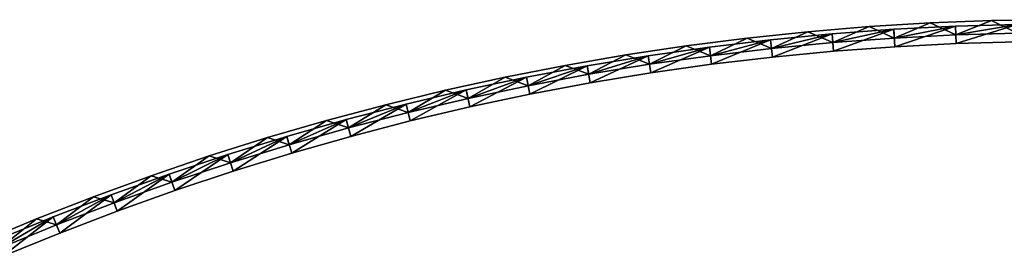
# Model space of a CAD drawing. Header units: millimetres. Extents: x -20 to 891, y -20 to 307.
# Tile 42 of 113: x 436 to 550, y 279 to 307. Entities that reach past the tile are written whole.
import ezdxf

# ---------------------------------------------------------------- set-up
doc = ezdxf.new("R2010")
doc.units = ezdxf.units.MM
doc.header["$LTSCALE"] = 41.718519
for name, color, linetype in [('50', 7, 'CONTINUOUS'), ('52', 7, 'CONTINUOUS'), ('54', 7, 'CONTINUOUS'), ('56', 7, 'CONTINUOUS'), ('58', 7, 'CONTINUOUS'), ('60', 7, 'CONTINUOUS'), ('62', 7, 'CONTINUOUS'), ('63', 7, 'CONTINUOUS'), ('64', 7, 'CONTINUOUS'), ('66', 7, 'CONTINUOUS'), ('68', 7, 'CONTINUOUS'), ('70', 7, 'CONTINUOUS')]:
    doc.layers.add(name, color=color, linetype=linetype)

msp = doc.modelspace()

# ---------------------------------------------------------------- linework, layer by layer
at = {"layer": '50', "linetype": 'Continuous'}
for points in [[(534.1, 305.86, 30.5), (529.92, 304.03, 30.5), (527.05, 305.28, 30.5), (534.1, 305.86, 30.5)], [(537, 304.55, 30.5), (529.92, 304.03, 30.5), (534.1, 305.86, 30.5), (537, 304.55, 30.5)], [(541.16, 306.28, 30.5), (537, 304.55, 30.5), (534.1, 305.86, 30.5), (541.16, 306.28, 30.5)], [(544.09, 304.91, 30.5), (537, 304.55, 30.5), (541.16, 306.28, 30.5), (544.09, 304.91, 30.5)], [(548.22, 306.55, 30.5), (544.09, 304.91, 30.5), (541.16, 306.28, 30.5), (548.22, 306.55, 30.5)], [(551.19, 305.11, 30.5), (544.09, 304.91, 30.5), (548.22, 306.55, 30.5), (551.19, 305.11, 30.5)], [(555.29, 306.65, 30.5), (551.19, 305.11, 30.5), (548.22, 306.55, 30.5), (555.29, 306.65, 30.5)], [(520.02, 304.54, 30.5), (515.8, 302.51, 30.5), (513.01, 303.65, 30.5), (520.02, 304.54, 30.5)], [(522.85, 303.35, 30.5), (515.8, 302.51, 30.5), (520.02, 304.54, 30.5), (522.85, 303.35, 30.5)], [(527.05, 305.28, 30.5), (522.85, 303.35, 30.5), (520.02, 304.54, 30.5), (527.05, 305.28, 30.5)], [(529.92, 304.03, 30.5), (522.85, 303.35, 30.5), (527.05, 305.28, 30.5), (529.92, 304.03, 30.5)], [(513.01, 303.65, 30.5), (508.77, 301.52, 30.5), (506.02, 302.61, 30.5), (513.01, 303.65, 30.5)], [(515.8, 302.51, 30.5), (508.77, 301.52, 30.5), (513.01, 303.65, 30.5), (515.8, 302.51, 30.5)], [(506.02, 302.61, 30.5), (501.76, 300.37, 30.5), (499.05, 301.4, 30.5), (506.02, 302.61, 30.5)], [(508.77, 301.52, 30.5), (501.76, 300.37, 30.5), (506.02, 302.61, 30.5), (508.77, 301.52, 30.5)], [(499.05, 301.4, 30.5), (494.78, 299.06, 30.5), (492.11, 300.05, 30.5), (499.05, 301.4, 30.5)], [(501.76, 300.37, 30.5), (494.78, 299.06, 30.5), (499.05, 301.4, 30.5), (501.76, 300.37, 30.5)], [(492.11, 300.05, 30.5), (487.83, 297.59, 30.5), (485.21, 298.53, 30.5), (492.11, 300.05, 30.5)], [(494.78, 299.06, 30.5), (487.83, 297.59, 30.5), (492.11, 300.05, 30.5), (494.78, 299.06, 30.5)], [(485.21, 298.53, 30.5), (480.91, 295.97, 30.5), (478.33, 296.87, 30.5), (485.21, 298.53, 30.5)], [(487.83, 297.59, 30.5), (480.91, 295.97, 30.5), (485.21, 298.53, 30.5), (487.83, 297.59, 30.5)], [(478.33, 296.87, 30.5), (474.04, 294.19, 30.5), (471.5, 295.05, 30.5), (478.33, 296.87, 30.5)], [(480.91, 295.97, 30.5), (474.04, 294.19, 30.5), (478.33, 296.87, 30.5), (480.91, 295.97, 30.5)], [(471.5, 295.05, 30.5), (467.2, 292.26, 30.5), (464.71, 293.09, 30.5), (471.5, 295.05, 30.5)], [(474.04, 294.19, 30.5), (467.2, 292.26, 30.5), (471.5, 295.05, 30.5), (474.04, 294.19, 30.5)], [(464.71, 293.09, 30.5), (460.42, 290.18, 30.5), (457.97, 290.97, 30.5), (464.71, 293.09, 30.5)], [(467.2, 292.26, 30.5), (460.42, 290.18, 30.5), (464.71, 293.09, 30.5), (467.2, 292.26, 30.5)], [(457.97, 290.97, 30.5), (453.67, 287.95, 30.5), (451.27, 288.7, 30.5), (457.97, 290.97, 30.5)], [(460.42, 290.18, 30.5), (453.67, 287.95, 30.5), (457.97, 290.97, 30.5), (460.42, 290.18, 30.5)], [(451.27, 288.7, 30.5), (446.99, 285.56, 30.5), (444.63, 286.28, 30.5), (451.27, 288.7, 30.5)], [(453.67, 287.95, 30.5), (446.99, 285.56, 30.5), (451.27, 288.7, 30.5), (453.67, 287.95, 30.5)], [(444.63, 286.28, 30.5), (440.35, 283.03, 30.5), (438.04, 283.72, 30.5), (444.63, 286.28, 30.5)], [(446.99, 285.56, 30.5), (440.35, 283.03, 30.5), (444.63, 286.28, 30.5), (446.99, 285.56, 30.5)], [(438.04, 283.72, 30.5), (433.78, 280.34, 30.5), (431.51, 281.01, 30.5), (438.04, 283.72, 30.5)], [(440.35, 283.03, 30.5), (433.78, 280.34, 30.5), (438.04, 283.72, 30.5), (440.35, 283.03, 30.5)]]:
    msp.add_3dface(points, dxfattribs=at)
at = {"layer": '52', "linetype": 'Continuous'}
for points in [[(544.05, 305.91, 24), (536.94, 305.55, 24), (537, 304.55, 24), (544.05, 305.91, 24)], [(544.09, 304.91, 24), (544.05, 305.91, 24), (537, 304.55, 24), (544.09, 304.91, 24)], [(551.18, 306.11, 24), (544.05, 305.91, 24), (544.09, 304.91, 24), (551.18, 306.11, 24)], [(551.19, 305.11, 24), (551.18, 306.11, 24), (544.09, 304.91, 24), (551.19, 305.11, 24)], [(529.83, 305.03, 24), (522.74, 304.34, 24), (522.85, 303.35, 24), (529.83, 305.03, 24)], [(529.92, 304.03, 24), (529.83, 305.03, 24), (522.85, 303.35, 24), (529.92, 304.03, 24)], [(536.94, 305.55, 24), (529.83, 305.03, 24), (529.92, 304.03, 24), (536.94, 305.55, 24)], [(537, 304.55, 24), (536.94, 305.55, 24), (529.92, 304.03, 24), (537, 304.55, 24)], [(515.67, 303.51, 24), (508.61, 302.51, 24), (508.77, 301.52, 24), (515.67, 303.51, 24)], [(515.8, 302.51, 24), (515.67, 303.51, 24), (508.77, 301.52, 24), (515.8, 302.51, 24)], [(522.74, 304.34, 24), (515.67, 303.51, 24), (515.8, 302.51, 24), (522.74, 304.34, 24)], [(522.85, 303.35, 24), (522.74, 304.34, 24), (515.8, 302.51, 24), (522.85, 303.35, 24)], [(508.61, 302.51, 24), (501.58, 301.35, 24), (501.76, 300.37, 24), (508.61, 302.51, 24)], [(508.77, 301.52, 24), (508.61, 302.51, 24), (501.76, 300.37, 24), (508.77, 301.52, 24)], [(501.58, 301.35, 24), (494.58, 300.04, 24), (494.78, 299.06, 24), (501.58, 301.35, 24)], [(501.76, 300.37, 24), (501.58, 301.35, 24), (494.78, 299.06, 24), (501.76, 300.37, 24)], [(494.58, 300.04, 24), (487.61, 298.57, 24), (487.83, 297.59, 24), (494.58, 300.04, 24)], [(494.78, 299.06, 24), (494.58, 300.04, 24), (487.83, 297.59, 24), (494.78, 299.06, 24)], [(487.61, 298.57, 24), (480.68, 296.94, 24), (480.92, 295.97, 24), (487.61, 298.57, 24)], [(487.83, 297.59, 24), (487.61, 298.57, 24), (480.92, 295.97, 24), (487.83, 297.59, 24)], [(480.68, 296.94, 24), (473.78, 295.16, 24), (474.04, 294.19, 24), (480.68, 296.94, 24)], [(480.92, 295.97, 24), (480.68, 296.94, 24), (474.04, 294.19, 24), (480.92, 295.97, 24)], [(473.78, 295.16, 24), (466.92, 293.22, 24), (467.2, 292.26, 24), (473.78, 295.16, 24)], [(474.04, 294.19, 24), (473.78, 295.16, 24), (467.2, 292.26, 24), (474.04, 294.19, 24)], [(466.92, 293.22, 24), (460.11, 291.13, 24), (460.42, 290.18, 24), (466.92, 293.22, 24)], [(467.2, 292.26, 24), (466.92, 293.22, 24), (460.42, 290.18, 24), (467.2, 292.26, 24)], [(460.11, 291.13, 24), (453.35, 288.89, 24), (453.67, 287.95, 24), (460.11, 291.13, 24)], [(460.42, 290.18, 24), (460.11, 291.13, 24), (453.67, 287.95, 24), (460.42, 290.18, 24)], [(453.35, 288.89, 24), (446.64, 286.5, 24), (446.99, 285.56, 24), (453.35, 288.89, 24)], [(453.67, 287.95, 24), (453.35, 288.89, 24), (446.99, 285.56, 24), (453.67, 287.95, 24)], [(446.64, 286.5, 24), (439.98, 283.96, 24), (440.35, 283.03, 24), (446.64, 286.5, 24)], [(446.99, 285.56, 24), (446.64, 286.5, 24), (440.35, 283.03, 24), (446.99, 285.56, 24)], [(439.98, 283.96, 24), (433.39, 281.27, 24), (433.78, 280.34, 24), (439.98, 283.96, 24)], [(440.35, 283.03, 24), (439.98, 283.96, 24), (433.78, 280.34, 24), (440.35, 283.03, 24)]]:
    msp.add_3dface(points, dxfattribs=at)
at = {"layer": '54', "linetype": 'Continuous'}
for points in [[(544.05, 305.91, 4), (537.06, 303.55, 4), (536.94, 305.55, 4), (544.05, 305.91, 4)], [(544.13, 303.91, 4), (537.06, 303.55, 4), (544.05, 305.91, 4), (544.13, 303.91, 4)], [(551.18, 306.11, 4), (544.13, 303.91, 4), (544.05, 305.91, 4), (551.18, 306.11, 4)], [(551.21, 304.11, 4), (544.13, 303.91, 4), (551.18, 306.11, 4), (551.21, 304.11, 4)], [(529.83, 305.03, 4), (522.96, 302.36, 4), (522.74, 304.34, 4), (529.83, 305.03, 4)], [(530, 303.03, 4), (522.96, 302.36, 4), (529.83, 305.03, 4), (530, 303.03, 4)], [(536.94, 305.55, 4), (530, 303.03, 4), (529.83, 305.03, 4), (536.94, 305.55, 4)], [(537.06, 303.55, 4), (530, 303.03, 4), (536.94, 305.55, 4), (537.06, 303.55, 4)], [(515.67, 303.51, 4), (508.92, 300.53, 4), (508.61, 302.51, 4), (515.67, 303.51, 4)], [(515.93, 301.52, 4), (508.92, 300.53, 4), (515.67, 303.51, 4), (515.93, 301.52, 4)], [(522.74, 304.34, 4), (515.93, 301.52, 4), (515.67, 303.51, 4), (522.74, 304.34, 4)], [(522.96, 302.36, 4), (515.93, 301.52, 4), (522.74, 304.34, 4), (522.96, 302.36, 4)], [(508.61, 302.51, 4), (501.93, 299.38, 4), (501.58, 301.35, 4), (508.61, 302.51, 4)], [(508.92, 300.53, 4), (501.93, 299.38, 4), (508.61, 302.51, 4), (508.92, 300.53, 4)], [(501.58, 301.35, 4), (494.97, 298.08, 4), (494.58, 300.04, 4), (501.58, 301.35, 4)], [(501.93, 299.38, 4), (494.97, 298.08, 4), (501.58, 301.35, 4), (501.93, 299.38, 4)], [(494.58, 300.04, 4), (488.05, 296.62, 4), (487.61, 298.57, 4), (494.58, 300.04, 4)], [(494.97, 298.08, 4), (488.05, 296.62, 4), (494.58, 300.04, 4), (494.97, 298.08, 4)], [(487.61, 298.57, 4), (481.15, 295, 4), (480.68, 296.94, 4), (487.61, 298.57, 4)], [(488.05, 296.62, 4), (481.15, 295, 4), (487.61, 298.57, 4), (488.05, 296.62, 4)], [(480.68, 296.94, 4), (474.3, 293.23, 4), (473.78, 295.16, 4), (480.68, 296.94, 4)], [(481.15, 295, 4), (474.3, 293.23, 4), (480.68, 296.94, 4), (481.15, 295, 4)], [(473.78, 295.16, 4), (467.49, 291.31, 4), (466.92, 293.22, 4), (473.78, 295.16, 4)], [(474.3, 293.23, 4), (467.49, 291.31, 4), (473.78, 295.16, 4), (474.3, 293.23, 4)], [(466.92, 293.22, 4), (460.72, 289.23, 4), (460.11, 291.13, 4), (466.92, 293.22, 4)], [(467.49, 291.31, 4), (460.72, 289.23, 4), (466.92, 293.22, 4), (467.49, 291.31, 4)], [(460.11, 291.13, 4), (454, 287, 4), (453.35, 288.89, 4), (460.11, 291.13, 4)], [(460.72, 289.23, 4), (454, 287, 4), (460.11, 291.13, 4), (460.72, 289.23, 4)], [(453.35, 288.89, 4), (447.33, 284.62, 4), (446.64, 286.5, 4), (453.35, 288.89, 4)], [(454, 287, 4), (447.33, 284.62, 4), (453.35, 288.89, 4), (454, 287, 4)], [(446.64, 286.5, 4), (440.72, 282.1, 4), (439.98, 283.96, 4), (446.64, 286.5, 4)], [(447.33, 284.62, 4), (440.72, 282.1, 4), (446.64, 286.5, 4), (447.33, 284.62, 4)], [(439.98, 283.96, 4), (434.16, 279.42, 4), (433.39, 281.27, 4), (439.98, 283.96, 4)], [(440.72, 282.1, 4), (434.16, 279.42, 4), (439.98, 283.96, 4), (440.72, 282.1, 4)]]:
    msp.add_3dface(points, dxfattribs=at)
at = {"layer": '56', "linetype": 'Continuous'}
for points in [[(544.05, 305.91, 59), (536.94, 305.55, 59), (537.06, 303.55, 59), (544.05, 305.91, 59)], [(544.13, 303.91, 59), (544.05, 305.91, 59), (537.06, 303.55, 59), (544.13, 303.91, 59)], [(551.18, 306.11, 59), (544.05, 305.91, 59), (544.13, 303.91, 59), (551.18, 306.11, 59)], [(551.21, 304.11, 59), (551.18, 306.11, 59), (544.13, 303.91, 59), (551.21, 304.11, 59)], [(529.83, 305.03, 59), (522.74, 304.34, 59), (522.96, 302.36, 59), (529.83, 305.03, 59)], [(530, 303.03, 59), (529.83, 305.03, 59), (522.96, 302.36, 59), (530, 303.03, 59)], [(536.94, 305.55, 59), (529.83, 305.03, 59), (530, 303.03, 59), (536.94, 305.55, 59)], [(537.06, 303.55, 59), (536.94, 305.55, 59), (530, 303.03, 59), (537.06, 303.55, 59)], [(515.67, 303.51, 59), (508.61, 302.51, 59), (508.92, 300.53, 59), (515.67, 303.51, 59)], [(515.93, 301.52, 59), (515.67, 303.51, 59), (508.92, 300.53, 59), (515.93, 301.52, 59)], [(522.74, 304.34, 59), (515.67, 303.51, 59), (515.93, 301.52, 59), (522.74, 304.34, 59)], [(522.96, 302.36, 59), (522.74, 304.34, 59), (515.93, 301.52, 59), (522.96, 302.36, 59)], [(508.61, 302.51, 59), (501.58, 301.35, 59), (501.93, 299.38, 59), (508.61, 302.51, 59)], [(508.92, 300.53, 59), (508.61, 302.51, 59), (501.93, 299.38, 59), (508.92, 300.53, 59)], [(501.58, 301.35, 59), (494.58, 300.04, 59), (494.97, 298.08, 59), (501.58, 301.35, 59)], [(501.93, 299.38, 59), (501.58, 301.35, 59), (494.97, 298.08, 59), (501.93, 299.38, 59)], [(494.58, 300.04, 59), (487.61, 298.57, 59), (488.05, 296.62, 59), (494.58, 300.04, 59)], [(494.97, 298.08, 59), (494.58, 300.04, 59), (488.05, 296.62, 59), (494.97, 298.08, 59)], [(487.61, 298.57, 59), (480.68, 296.94, 59), (481.15, 295, 59), (487.61, 298.57, 59)], [(488.05, 296.62, 59), (487.61, 298.57, 59), (481.15, 295, 59), (488.05, 296.62, 59)], [(480.68, 296.94, 59), (473.78, 295.16, 59), (474.3, 293.23, 59), (480.68, 296.94, 59)], [(481.15, 295, 59), (480.68, 296.94, 59), (474.3, 293.23, 59), (481.15, 295, 59)], [(473.78, 295.16, 59), (466.92, 293.22, 59), (467.49, 291.31, 59), (473.78, 295.16, 59)], [(474.3, 293.23, 59), (473.78, 295.16, 59), (467.49, 291.31, 59), (474.3, 293.23, 59)], [(466.92, 293.22, 59), (460.11, 291.13, 59), (460.72, 289.23, 59), (466.92, 293.22, 59)], [(467.49, 291.31, 59), (466.92, 293.22, 59), (460.72, 289.23, 59), (467.49, 291.31, 59)], [(460.11, 291.13, 59), (453.35, 288.89, 59), (454, 287, 59), (460.11, 291.13, 59)], [(460.72, 289.23, 59), (460.11, 291.13, 59), (454, 287, 59), (460.72, 289.23, 59)], [(453.35, 288.89, 59), (446.64, 286.5, 59), (447.33, 284.62, 59), (453.35, 288.89, 59)], [(454, 287, 59), (453.35, 288.89, 59), (447.33, 284.62, 59), (454, 287, 59)], [(446.64, 286.5, 59), (439.98, 283.96, 59), (440.72, 282.1, 59), (446.64, 286.5, 59)], [(447.33, 284.62, 59), (446.64, 286.5, 59), (440.72, 282.1, 59), (447.33, 284.62, 59)], [(439.98, 283.96, 59), (433.39, 281.27, 59), (434.16, 279.42, 59), (439.98, 283.96, 59)], [(440.72, 282.1, 59), (439.98, 283.96, 59), (434.16, 279.42, 59), (440.72, 282.1, 59)]]:
    msp.add_3dface(points, dxfattribs=at)
at = {"layer": '58', "linetype": 'Continuous'}
for points in [[(544.05, 305.91, 39), (537, 304.55, 39), (536.94, 305.55, 39), (544.05, 305.91, 39)], [(544.09, 304.91, 39), (537, 304.55, 39), (544.05, 305.91, 39), (544.09, 304.91, 39)], [(551.18, 306.11, 39), (544.09, 304.91, 39), (544.05, 305.91, 39), (551.18, 306.11, 39)], [(551.19, 305.11, 39), (544.09, 304.91, 39), (551.18, 306.11, 39), (551.19, 305.11, 39)], [(529.83, 305.03, 39), (522.85, 303.35, 39), (522.74, 304.34, 39), (529.83, 305.03, 39)], [(529.92, 304.03, 39), (522.85, 303.35, 39), (529.83, 305.03, 39), (529.92, 304.03, 39)], [(536.94, 305.55, 39), (529.92, 304.03, 39), (529.83, 305.03, 39), (536.94, 305.55, 39)], [(537, 304.55, 39), (529.92, 304.03, 39), (536.94, 305.55, 39), (537, 304.55, 39)], [(515.67, 303.51, 39), (508.77, 301.52, 39), (508.61, 302.51, 39), (515.67, 303.51, 39)], [(515.8, 302.51, 39), (508.77, 301.52, 39), (515.67, 303.51, 39), (515.8, 302.51, 39)], [(522.74, 304.34, 39), (515.8, 302.51, 39), (515.67, 303.51, 39), (522.74, 304.34, 39)], [(522.85, 303.35, 39), (515.8, 302.51, 39), (522.74, 304.34, 39), (522.85, 303.35, 39)], [(508.61, 302.51, 39), (501.76, 300.37, 39), (501.58, 301.35, 39), (508.61, 302.51, 39)], [(508.77, 301.52, 39), (501.76, 300.37, 39), (508.61, 302.51, 39), (508.77, 301.52, 39)], [(501.58, 301.35, 39), (494.78, 299.06, 39), (494.58, 300.04, 39), (501.58, 301.35, 39)], [(501.76, 300.37, 39), (494.78, 299.06, 39), (501.58, 301.35, 39), (501.76, 300.37, 39)], [(494.58, 300.04, 39), (487.83, 297.59, 39), (487.61, 298.57, 39), (494.58, 300.04, 39)], [(494.78, 299.06, 39), (487.83, 297.59, 39), (494.58, 300.04, 39), (494.78, 299.06, 39)], [(487.61, 298.57, 39), (480.91, 295.97, 39), (480.68, 296.94, 39), (487.61, 298.57, 39)], [(487.83, 297.59, 39), (480.91, 295.97, 39), (487.61, 298.57, 39), (487.83, 297.59, 39)], [(480.68, 296.94, 39), (474.04, 294.19, 39), (473.78, 295.16, 39), (480.68, 296.94, 39)], [(480.91, 295.97, 39), (474.04, 294.19, 39), (480.68, 296.94, 39), (480.91, 295.97, 39)], [(473.78, 295.16, 39), (467.2, 292.26, 39), (466.92, 293.22, 39), (473.78, 295.16, 39)], [(474.04, 294.19, 39), (467.2, 292.26, 39), (473.78, 295.16, 39), (474.04, 294.19, 39)], [(466.92, 293.22, 39), (460.42, 290.18, 39), (460.11, 291.13, 39), (466.92, 293.22, 39)], [(467.2, 292.26, 39), (460.42, 290.18, 39), (466.92, 293.22, 39), (467.2, 292.26, 39)], [(460.11, 291.13, 39), (453.67, 287.95, 39), (453.35, 288.89, 39), (460.11, 291.13, 39)], [(460.42, 290.18, 39), (453.67, 287.95, 39), (460.11, 291.13, 39), (460.42, 290.18, 39)], [(453.35, 288.89, 39), (446.99, 285.56, 39), (446.64, 286.5, 39), (453.35, 288.89, 39)], [(453.67, 287.95, 39), (446.99, 285.56, 39), (453.35, 288.89, 39), (453.67, 287.95, 39)], [(446.64, 286.5, 39), (440.35, 283.03, 39), (439.98, 283.96, 39), (446.64, 286.5, 39)], [(446.99, 285.56, 39), (440.35, 283.03, 39), (446.64, 286.5, 39), (446.99, 285.56, 39)], [(439.98, 283.96, 39), (433.78, 280.34, 39), (433.39, 281.27, 39), (439.98, 283.96, 39)], [(440.35, 283.03, 39), (433.78, 280.34, 39), (439.98, 283.96, 39), (440.35, 283.03, 39)]]:
    msp.add_3dface(points, dxfattribs=at)
at = {"layer": '60', "linetype": 'Continuous'}
for points in [[(534.1, 305.86, 32.5), (527.05, 305.28, 32.5), (529.92, 304.03, 32.5), (534.1, 305.86, 32.5)], [(537, 304.55, 32.5), (534.1, 305.86, 32.5), (529.92, 304.03, 32.5), (537, 304.55, 32.5)], [(541.16, 306.28, 32.5), (534.1, 305.86, 32.5), (537, 304.55, 32.5), (541.16, 306.28, 32.5)], [(544.09, 304.91, 32.5), (541.16, 306.28, 32.5), (537, 304.55, 32.5), (544.09, 304.91, 32.5)], [(548.22, 306.55, 32.5), (541.16, 306.28, 32.5), (544.09, 304.91, 32.5), (548.22, 306.55, 32.5)], [(551.19, 305.11, 32.5), (548.22, 306.55, 32.5), (544.09, 304.91, 32.5), (551.19, 305.11, 32.5)], [(555.29, 306.65, 32.5), (548.22, 306.55, 32.5), (551.19, 305.11, 32.5), (555.29, 306.65, 32.5)], [(520.02, 304.54, 32.5), (513.01, 303.65, 32.5), (515.8, 302.51, 32.5), (520.02, 304.54, 32.5)], [(522.85, 303.35, 32.5), (520.02, 304.54, 32.5), (515.8, 302.51, 32.5), (522.85, 303.35, 32.5)], [(527.05, 305.28, 32.5), (520.02, 304.54, 32.5), (522.85, 303.35, 32.5), (527.05, 305.28, 32.5)], [(529.92, 304.03, 32.5), (527.05, 305.28, 32.5), (522.85, 303.35, 32.5), (529.92, 304.03, 32.5)], [(513.01, 303.65, 32.5), (506.02, 302.61, 32.5), (508.77, 301.52, 32.5), (513.01, 303.65, 32.5)], [(515.8, 302.51, 32.5), (513.01, 303.65, 32.5), (508.77, 301.52, 32.5), (515.8, 302.51, 32.5)], [(506.02, 302.61, 32.5), (499.05, 301.4, 32.5), (501.76, 300.37, 32.5), (506.02, 302.61, 32.5)], [(508.77, 301.52, 32.5), (506.02, 302.61, 32.5), (501.76, 300.37, 32.5), (508.77, 301.52, 32.5)], [(499.05, 301.4, 32.5), (492.11, 300.05, 32.5), (494.78, 299.06, 32.5), (499.05, 301.4, 32.5)], [(501.76, 300.37, 32.5), (499.05, 301.4, 32.5), (494.78, 299.06, 32.5), (501.76, 300.37, 32.5)], [(492.11, 300.05, 32.5), (485.21, 298.53, 32.5), (487.83, 297.59, 32.5), (492.11, 300.05, 32.5)], [(494.78, 299.06, 32.5), (492.11, 300.05, 32.5), (487.83, 297.59, 32.5), (494.78, 299.06, 32.5)], [(485.21, 298.53, 32.5), (478.33, 296.87, 32.5), (480.92, 295.97, 32.5), (485.21, 298.53, 32.5)], [(487.83, 297.59, 32.5), (485.21, 298.53, 32.5), (480.92, 295.97, 32.5), (487.83, 297.59, 32.5)], [(478.33, 296.87, 32.5), (471.5, 295.05, 32.5), (474.04, 294.19, 32.5), (478.33, 296.87, 32.5)], [(480.92, 295.97, 32.5), (478.33, 296.87, 32.5), (474.04, 294.19, 32.5), (480.92, 295.97, 32.5)], [(471.5, 295.05, 32.5), (464.71, 293.09, 32.5), (467.2, 292.26, 32.5), (471.5, 295.05, 32.5)], [(474.04, 294.19, 32.5), (471.5, 295.05, 32.5), (467.2, 292.26, 32.5), (474.04, 294.19, 32.5)], [(464.71, 293.09, 32.5), (457.97, 290.97, 32.5), (460.42, 290.18, 32.5), (464.71, 293.09, 32.5)], [(467.2, 292.26, 32.5), (464.71, 293.09, 32.5), (460.42, 290.18, 32.5), (467.2, 292.26, 32.5)], [(457.97, 290.97, 32.5), (451.27, 288.7, 32.5), (453.67, 287.95, 32.5), (457.97, 290.97, 32.5)], [(460.42, 290.18, 32.5), (457.97, 290.97, 32.5), (453.67, 287.95, 32.5), (460.42, 290.18, 32.5)], [(451.27, 288.7, 32.5), (444.63, 286.28, 32.5), (446.99, 285.56, 32.5), (451.27, 288.7, 32.5)], [(453.67, 287.95, 32.5), (451.27, 288.7, 32.5), (446.99, 285.56, 32.5), (453.67, 287.95, 32.5)], [(444.63, 286.28, 32.5), (438.04, 283.72, 32.5), (440.35, 283.03, 32.5), (444.63, 286.28, 32.5)], [(446.99, 285.56, 32.5), (444.63, 286.28, 32.5), (440.35, 283.03, 32.5), (446.99, 285.56, 32.5)], [(438.04, 283.72, 32.5), (431.51, 281.01, 32.5), (433.78, 280.34, 32.5), (438.04, 283.72, 32.5)], [(440.35, 283.03, 32.5), (438.04, 283.72, 32.5), (433.78, 280.34, 32.5), (440.35, 283.03, 32.5)]]:
    msp.add_3dface(points, dxfattribs=at)
at = {"layer": '62', "linetype": 'Continuous'}
for points in [[(534.1, 305.86, 30.5), (527.05, 305.28, 30.5), (534.1, 305.86, 32.5), (534.1, 305.86, 30.5)], [(527.05, 305.28, 30.5), (527.05, 305.28, 32.5), (534.1, 305.86, 32.5), (527.05, 305.28, 30.5)], [(541.16, 306.28, 30.5), (534.1, 305.86, 30.5), (541.16, 306.28, 32.5), (541.16, 306.28, 30.5)], [(534.1, 305.86, 30.5), (534.1, 305.86, 32.5), (541.16, 306.28, 32.5), (534.1, 305.86, 30.5)], [(548.22, 306.55, 30.5), (541.16, 306.28, 30.5), (548.22, 306.55, 32.5), (548.22, 306.55, 30.5)], [(541.16, 306.28, 30.5), (541.16, 306.28, 32.5), (548.22, 306.55, 32.5), (541.16, 306.28, 30.5)], [(555.29, 306.65, 30.5), (548.22, 306.55, 30.5), (555.29, 306.65, 32.5), (555.29, 306.65, 30.5)], [(548.22, 306.55, 30.5), (548.22, 306.55, 32.5), (555.29, 306.65, 32.5), (548.22, 306.55, 30.5)], [(520.02, 304.54, 30.5), (513.01, 303.65, 30.5), (520.02, 304.54, 32.5), (520.02, 304.54, 30.5)], [(513.01, 303.65, 30.5), (513.01, 303.65, 32.5), (520.02, 304.54, 32.5), (513.01, 303.65, 30.5)], [(527.05, 305.28, 30.5), (520.02, 304.54, 30.5), (527.05, 305.28, 32.5), (527.05, 305.28, 30.5)], [(520.02, 304.54, 30.5), (520.02, 304.54, 32.5), (527.05, 305.28, 32.5), (520.02, 304.54, 30.5)], [(513.01, 303.65, 30.5), (506.02, 302.61, 30.5), (513.01, 303.65, 32.5), (513.01, 303.65, 30.5)], [(506.02, 302.61, 30.5), (506.02, 302.61, 32.5), (513.01, 303.65, 32.5), (506.02, 302.61, 30.5)], [(506.02, 302.61, 30.5), (499.05, 301.4, 30.5), (506.02, 302.61, 32.5), (506.02, 302.61, 30.5)], [(499.05, 301.4, 30.5), (499.05, 301.4, 32.5), (506.02, 302.61, 32.5), (499.05, 301.4, 30.5)], [(499.05, 301.4, 30.5), (492.11, 300.05, 30.5), (499.05, 301.4, 32.5), (499.05, 301.4, 30.5)], [(492.11, 300.05, 30.5), (492.11, 300.05, 32.5), (499.05, 301.4, 32.5), (492.11, 300.05, 30.5)], [(492.11, 300.05, 30.5), (485.21, 298.53, 30.5), (492.11, 300.05, 32.5), (492.11, 300.05, 30.5)], [(485.21, 298.53, 30.5), (485.21, 298.53, 32.5), (492.11, 300.05, 32.5), (485.21, 298.53, 30.5)], [(485.21, 298.53, 30.5), (478.33, 296.87, 30.5), (485.21, 298.53, 32.5), (485.21, 298.53, 30.5)], [(478.33, 296.87, 30.5), (478.33, 296.87, 32.5), (485.21, 298.53, 32.5), (478.33, 296.87, 30.5)], [(478.33, 296.87, 30.5), (471.5, 295.05, 30.5), (478.33, 296.87, 32.5), (478.33, 296.87, 30.5)], [(471.5, 295.05, 30.5), (471.5, 295.05, 32.5), (478.33, 296.87, 32.5), (471.5, 295.05, 30.5)], [(471.5, 295.05, 30.5), (464.71, 293.09, 30.5), (471.5, 295.05, 32.5), (471.5, 295.05, 30.5)], [(464.71, 293.09, 30.5), (464.71, 293.09, 32.5), (471.5, 295.05, 32.5), (464.71, 293.09, 30.5)], [(464.71, 293.09, 30.5), (457.97, 290.97, 30.5), (464.71, 293.09, 32.5), (464.71, 293.09, 30.5)], [(457.97, 290.97, 30.5), (457.97, 290.97, 32.5), (464.71, 293.09, 32.5), (457.97, 290.97, 30.5)], [(457.97, 290.97, 30.5), (451.27, 288.7, 30.5), (457.97, 290.97, 32.5), (457.97, 290.97, 30.5)], [(451.27, 288.7, 30.5), (451.27, 288.7, 32.5), (457.97, 290.97, 32.5), (451.27, 288.7, 30.5)], [(451.27, 288.7, 30.5), (444.63, 286.28, 30.5), (451.27, 288.7, 32.5), (451.27, 288.7, 30.5)], [(444.63, 286.28, 30.5), (444.63, 286.28, 32.5), (451.27, 288.7, 32.5), (444.63, 286.28, 30.5)], [(444.63, 286.28, 30.5), (438.04, 283.72, 30.5), (444.63, 286.28, 32.5), (444.63, 286.28, 30.5)], [(438.04, 283.72, 30.5), (438.04, 283.72, 32.5), (444.63, 286.28, 32.5), (438.04, 283.72, 30.5)], [(438.04, 283.72, 30.5), (431.51, 281.01, 30.5), (438.04, 283.72, 32.5), (438.04, 283.72, 30.5)], [(431.51, 281.01, 30.5), (431.51, 281.01, 32.5), (438.04, 283.72, 32.5), (431.51, 281.01, 30.5)]]:
    msp.add_3dface(points, dxfattribs=at)
at = {"layer": '63', "linetype": 'Continuous'}
for points in [[(529.92, 304.03, 39), (537, 304.55, 39), (529.92, 304.03, 32.5), (529.92, 304.03, 39)], [(537, 304.55, 39), (537, 304.55, 32.5), (529.92, 304.03, 32.5), (537, 304.55, 39)], [(537, 304.55, 39), (544.09, 304.91, 39), (537, 304.55, 32.5), (537, 304.55, 39)], [(544.09, 304.91, 39), (544.09, 304.91, 32.5), (537, 304.55, 32.5), (544.09, 304.91, 39)], [(544.09, 304.91, 39), (551.19, 305.11, 39), (544.09, 304.91, 32.5), (544.09, 304.91, 39)], [(551.19, 305.11, 39), (551.19, 305.11, 32.5), (544.09, 304.91, 32.5), (551.19, 305.11, 39)], [(515.8, 302.51, 39), (522.85, 303.35, 39), (515.8, 302.51, 32.5), (515.8, 302.51, 39)], [(522.85, 303.35, 39), (522.85, 303.35, 32.5), (515.8, 302.51, 32.5), (522.85, 303.35, 39)], [(522.85, 303.35, 39), (529.92, 304.03, 39), (522.85, 303.35, 32.5), (522.85, 303.35, 39)], [(529.92, 304.03, 39), (529.92, 304.03, 32.5), (522.85, 303.35, 32.5), (529.92, 304.03, 39)], [(508.77, 301.52, 39), (515.8, 302.51, 39), (508.77, 301.52, 32.5), (508.77, 301.52, 39)], [(515.8, 302.51, 39), (515.8, 302.51, 32.5), (508.77, 301.52, 32.5), (515.8, 302.51, 39)], [(501.76, 300.37, 39), (508.77, 301.52, 39), (501.76, 300.37, 32.5), (501.76, 300.37, 39)], [(508.77, 301.52, 39), (508.77, 301.52, 32.5), (501.76, 300.37, 32.5), (508.77, 301.52, 39)], [(494.78, 299.06, 39), (501.76, 300.37, 39), (494.78, 299.06, 32.5), (494.78, 299.06, 39)], [(501.76, 300.37, 39), (501.76, 300.37, 32.5), (494.78, 299.06, 32.5), (501.76, 300.37, 39)], [(487.83, 297.59, 39), (494.78, 299.06, 39), (487.83, 297.59, 32.5), (487.83, 297.59, 39)], [(494.78, 299.06, 39), (494.78, 299.06, 32.5), (487.83, 297.59, 32.5), (494.78, 299.06, 39)], [(480.91, 295.97, 39), (487.83, 297.59, 39), (480.92, 295.97, 32.5), (480.91, 295.97, 39)], [(487.83, 297.59, 39), (487.83, 297.59, 32.5), (480.92, 295.97, 32.5), (487.83, 297.59, 39)], [(474.04, 294.19, 39), (480.91, 295.97, 39), (474.04, 294.19, 32.5), (474.04, 294.19, 39)], [(480.91, 295.97, 39), (480.92, 295.97, 32.5), (474.04, 294.19, 32.5), (480.91, 295.97, 39)], [(467.2, 292.26, 39), (474.04, 294.19, 39), (467.2, 292.26, 32.5), (467.2, 292.26, 39)], [(474.04, 294.19, 39), (474.04, 294.19, 32.5), (467.2, 292.26, 32.5), (474.04, 294.19, 39)], [(460.42, 290.18, 39), (467.2, 292.26, 39), (460.42, 290.18, 32.5), (460.42, 290.18, 39)], [(467.2, 292.26, 39), (467.2, 292.26, 32.5), (460.42, 290.18, 32.5), (467.2, 292.26, 39)], [(453.67, 287.95, 39), (460.42, 290.18, 39), (453.67, 287.95, 32.5), (453.67, 287.95, 39)], [(460.42, 290.18, 39), (460.42, 290.18, 32.5), (453.67, 287.95, 32.5), (460.42, 290.18, 39)], [(446.99, 285.56, 39), (453.67, 287.95, 39), (446.99, 285.56, 32.5), (446.99, 285.56, 39)], [(453.67, 287.95, 39), (453.67, 287.95, 32.5), (446.99, 285.56, 32.5), (453.67, 287.95, 39)], [(440.35, 283.03, 39), (446.99, 285.56, 39), (440.35, 283.03, 32.5), (440.35, 283.03, 39)], [(446.99, 285.56, 39), (446.99, 285.56, 32.5), (440.35, 283.03, 32.5), (446.99, 285.56, 39)], [(433.78, 280.34, 39), (440.35, 283.03, 39), (433.78, 280.34, 32.5), (433.78, 280.34, 39)], [(440.35, 283.03, 39), (440.35, 283.03, 32.5), (433.78, 280.34, 32.5), (440.35, 283.03, 39)]]:
    msp.add_3dface(points, dxfattribs=at)
at = {"layer": '64', "linetype": 'Continuous'}
for points in [[(536.94, 305.55, 59), (544.05, 305.91, 59), (536.94, 305.55, 39), (536.94, 305.55, 59)], [(544.05, 305.91, 59), (544.05, 305.91, 39), (536.94, 305.55, 39), (544.05, 305.91, 59)], [(544.05, 305.91, 59), (551.18, 306.11, 59), (544.05, 305.91, 39), (544.05, 305.91, 59)], [(551.18, 306.11, 59), (551.18, 306.11, 39), (544.05, 305.91, 39), (551.18, 306.11, 59)], [(522.74, 304.34, 59), (529.83, 305.03, 59), (522.74, 304.34, 39), (522.74, 304.34, 59)], [(529.83, 305.03, 59), (529.83, 305.03, 39), (522.74, 304.34, 39), (529.83, 305.03, 59)], [(529.83, 305.03, 59), (536.94, 305.55, 59), (529.83, 305.03, 39), (529.83, 305.03, 59)], [(536.94, 305.55, 59), (536.94, 305.55, 39), (529.83, 305.03, 39), (536.94, 305.55, 59)], [(508.61, 302.51, 59), (515.67, 303.51, 59), (508.61, 302.51, 39), (508.61, 302.51, 59)], [(515.67, 303.51, 59), (515.67, 303.51, 39), (508.61, 302.51, 39), (515.67, 303.51, 59)], [(515.67, 303.51, 59), (522.74, 304.34, 59), (515.67, 303.51, 39), (515.67, 303.51, 59)], [(522.74, 304.34, 59), (522.74, 304.34, 39), (515.67, 303.51, 39), (522.74, 304.34, 59)], [(501.58, 301.35, 59), (508.61, 302.51, 59), (501.58, 301.35, 39), (501.58, 301.35, 59)], [(508.61, 302.51, 59), (508.61, 302.51, 39), (501.58, 301.35, 39), (508.61, 302.51, 59)], [(494.58, 300.04, 59), (501.58, 301.35, 59), (494.58, 300.04, 39), (494.58, 300.04, 59)], [(501.58, 301.35, 59), (501.58, 301.35, 39), (494.58, 300.04, 39), (501.58, 301.35, 59)], [(487.61, 298.57, 59), (494.58, 300.04, 59), (487.61, 298.57, 39), (487.61, 298.57, 59)], [(494.58, 300.04, 59), (494.58, 300.04, 39), (487.61, 298.57, 39), (494.58, 300.04, 59)], [(480.68, 296.94, 59), (487.61, 298.57, 59), (480.68, 296.94, 39), (480.68, 296.94, 59)], [(487.61, 298.57, 59), (487.61, 298.57, 39), (480.68, 296.94, 39), (487.61, 298.57, 59)], [(473.78, 295.16, 59), (480.68, 296.94, 59), (473.78, 295.16, 39), (473.78, 295.16, 59)], [(480.68, 296.94, 59), (480.68, 296.94, 39), (473.78, 295.16, 39), (480.68, 296.94, 59)], [(466.92, 293.22, 59), (473.78, 295.16, 59), (466.92, 293.22, 39), (466.92, 293.22, 59)], [(473.78, 295.16, 59), (473.78, 295.16, 39), (466.92, 293.22, 39), (473.78, 295.16, 59)], [(460.11, 291.13, 59), (466.92, 293.22, 59), (460.11, 291.13, 39), (460.11, 291.13, 59)], [(466.92, 293.22, 59), (466.92, 293.22, 39), (460.11, 291.13, 39), (466.92, 293.22, 59)], [(453.35, 288.89, 59), (460.11, 291.13, 59), (453.35, 288.89, 39), (453.35, 288.89, 59)], [(460.11, 291.13, 59), (460.11, 291.13, 39), (453.35, 288.89, 39), (460.11, 291.13, 59)], [(446.64, 286.5, 59), (453.35, 288.89, 59), (446.64, 286.5, 39), (446.64, 286.5, 59)], [(453.35, 288.89, 59), (453.35, 288.89, 39), (446.64, 286.5, 39), (453.35, 288.89, 59)], [(439.98, 283.96, 59), (446.64, 286.5, 59), (439.98, 283.96, 39), (439.98, 283.96, 59)], [(446.64, 286.5, 59), (446.64, 286.5, 39), (439.98, 283.96, 39), (446.64, 286.5, 59)], [(433.39, 281.27, 59), (439.98, 283.96, 59), (433.39, 281.27, 39), (433.39, 281.27, 59)], [(439.98, 283.96, 59), (439.98, 283.96, 39), (433.39, 281.27, 39), (439.98, 283.96, 59)]]:
    msp.add_3dface(points, dxfattribs=at)
at = {"layer": '66', "linetype": 'Continuous'}
for points in [[(530, 303.03, 4), (537.06, 303.55, 4), (530, 303.03, 59), (530, 303.03, 4)], [(537.06, 303.55, 4), (537.06, 303.55, 59), (530, 303.03, 59), (537.06, 303.55, 4)], [(537.06, 303.55, 4), (544.13, 303.91, 4), (537.06, 303.55, 59), (537.06, 303.55, 4)], [(544.13, 303.91, 4), (544.13, 303.91, 59), (537.06, 303.55, 59), (544.13, 303.91, 4)], [(544.13, 303.91, 4), (551.21, 304.11, 4), (544.13, 303.91, 59), (544.13, 303.91, 4)], [(551.21, 304.11, 4), (551.21, 304.11, 59), (544.13, 303.91, 59), (551.21, 304.11, 4)], [(515.93, 301.52, 4), (522.96, 302.36, 4), (515.93, 301.52, 59), (515.93, 301.52, 4)], [(522.96, 302.36, 4), (522.96, 302.36, 59), (515.93, 301.52, 59), (522.96, 302.36, 4)], [(522.96, 302.36, 4), (530, 303.03, 4), (522.96, 302.36, 59), (522.96, 302.36, 4)], [(530, 303.03, 4), (530, 303.03, 59), (522.96, 302.36, 59), (530, 303.03, 4)], [(508.92, 300.53, 4), (515.93, 301.52, 4), (508.92, 300.53, 59), (508.92, 300.53, 4)], [(515.93, 301.52, 4), (515.93, 301.52, 59), (508.92, 300.53, 59), (515.93, 301.52, 4)], [(501.93, 299.38, 4), (508.92, 300.53, 4), (501.93, 299.38, 59), (501.93, 299.38, 4)], [(508.92, 300.53, 4), (508.92, 300.53, 59), (501.93, 299.38, 59), (508.92, 300.53, 4)], [(494.97, 298.08, 4), (501.93, 299.38, 4), (494.97, 298.08, 59), (494.97, 298.08, 4)], [(501.93, 299.38, 4), (501.93, 299.38, 59), (494.97, 298.08, 59), (501.93, 299.38, 4)], [(488.05, 296.62, 4), (494.97, 298.08, 4), (488.05, 296.62, 59), (488.05, 296.62, 4)], [(494.97, 298.08, 4), (494.97, 298.08, 59), (488.05, 296.62, 59), (494.97, 298.08, 4)], [(481.15, 295, 4), (488.05, 296.62, 4), (481.15, 295, 59), (481.15, 295, 4)], [(488.05, 296.62, 4), (488.05, 296.62, 59), (481.15, 295, 59), (488.05, 296.62, 4)], [(474.3, 293.23, 4), (481.15, 295, 4), (474.3, 293.23, 59), (474.3, 293.23, 4)], [(481.15, 295, 4), (481.15, 295, 59), (474.3, 293.23, 59), (481.15, 295, 4)], [(467.49, 291.31, 4), (474.3, 293.23, 4), (467.49, 291.31, 59), (467.49, 291.31, 4)], [(474.3, 293.23, 4), (474.3, 293.23, 59), (467.49, 291.31, 59), (474.3, 293.23, 4)], [(460.72, 289.23, 4), (467.49, 291.31, 4), (460.72, 289.23, 59), (460.72, 289.23, 4)], [(467.49, 291.31, 4), (467.49, 291.31, 59), (460.72, 289.23, 59), (467.49, 291.31, 4)], [(454, 287, 4), (460.72, 289.23, 4), (454, 287, 59), (454, 287, 4)], [(460.72, 289.23, 4), (460.72, 289.23, 59), (454, 287, 59), (460.72, 289.23, 4)], [(447.33, 284.62, 4), (454, 287, 4), (447.33, 284.62, 59), (447.33, 284.62, 4)], [(454, 287, 4), (454, 287, 59), (447.33, 284.62, 59), (454, 287, 4)], [(440.72, 282.1, 4), (447.33, 284.62, 4), (440.72, 282.1, 59), (440.72, 282.1, 4)], [(447.33, 284.62, 4), (447.33, 284.62, 59), (440.72, 282.1, 59), (447.33, 284.62, 4)], [(434.16, 279.42, 4), (440.72, 282.1, 4), (434.16, 279.42, 59), (434.16, 279.42, 4)], [(440.72, 282.1, 4), (440.72, 282.1, 59), (434.16, 279.42, 59), (440.72, 282.1, 4)]]:
    msp.add_3dface(points, dxfattribs=at)
at = {"layer": '68', "linetype": 'Continuous'}
for points in [[(536.94, 305.55, 24), (544.05, 305.91, 24), (536.94, 305.55, 4), (536.94, 305.55, 24)], [(544.05, 305.91, 24), (544.05, 305.91, 4), (536.94, 305.55, 4), (544.05, 305.91, 24)], [(544.05, 305.91, 24), (551.18, 306.11, 24), (544.05, 305.91, 4), (544.05, 305.91, 24)], [(551.18, 306.11, 24), (551.18, 306.11, 4), (544.05, 305.91, 4), (551.18, 306.11, 24)], [(522.74, 304.34, 24), (529.83, 305.03, 24), (522.74, 304.34, 4), (522.74, 304.34, 24)], [(529.83, 305.03, 24), (529.83, 305.03, 4), (522.74, 304.34, 4), (529.83, 305.03, 24)], [(529.83, 305.03, 24), (536.94, 305.55, 24), (529.83, 305.03, 4), (529.83, 305.03, 24)], [(536.94, 305.55, 24), (536.94, 305.55, 4), (529.83, 305.03, 4), (536.94, 305.55, 24)], [(508.61, 302.51, 24), (515.67, 303.51, 24), (508.61, 302.51, 4), (508.61, 302.51, 24)], [(515.67, 303.51, 24), (515.67, 303.51, 4), (508.61, 302.51, 4), (515.67, 303.51, 24)], [(515.67, 303.51, 24), (522.74, 304.34, 24), (515.67, 303.51, 4), (515.67, 303.51, 24)], [(522.74, 304.34, 24), (522.74, 304.34, 4), (515.67, 303.51, 4), (522.74, 304.34, 24)], [(501.58, 301.35, 24), (508.61, 302.51, 24), (501.58, 301.35, 4), (501.58, 301.35, 24)], [(508.61, 302.51, 24), (508.61, 302.51, 4), (501.58, 301.35, 4), (508.61, 302.51, 24)], [(494.58, 300.04, 24), (501.58, 301.35, 24), (494.58, 300.04, 4), (494.58, 300.04, 24)], [(501.58, 301.35, 24), (501.58, 301.35, 4), (494.58, 300.04, 4), (501.58, 301.35, 24)], [(487.61, 298.57, 24), (494.58, 300.04, 24), (487.61, 298.57, 4), (487.61, 298.57, 24)], [(494.58, 300.04, 24), (494.58, 300.04, 4), (487.61, 298.57, 4), (494.58, 300.04, 24)], [(480.68, 296.94, 24), (487.61, 298.57, 24), (480.68, 296.94, 4), (480.68, 296.94, 24)], [(487.61, 298.57, 24), (487.61, 298.57, 4), (480.68, 296.94, 4), (487.61, 298.57, 24)], [(473.78, 295.16, 24), (480.68, 296.94, 24), (473.78, 295.16, 4), (473.78, 295.16, 24)], [(480.68, 296.94, 24), (480.68, 296.94, 4), (473.78, 295.16, 4), (480.68, 296.94, 24)], [(466.92, 293.22, 24), (473.78, 295.16, 24), (466.92, 293.22, 4), (466.92, 293.22, 24)], [(473.78, 295.16, 24), (473.78, 295.16, 4), (466.92, 293.22, 4), (473.78, 295.16, 24)], [(460.11, 291.13, 24), (466.92, 293.22, 24), (460.11, 291.13, 4), (460.11, 291.13, 24)], [(466.92, 293.22, 24), (466.92, 293.22, 4), (460.11, 291.13, 4), (466.92, 293.22, 24)], [(453.35, 288.89, 24), (460.11, 291.13, 24), (453.35, 288.89, 4), (453.35, 288.89, 24)], [(460.11, 291.13, 24), (460.11, 291.13, 4), (453.35, 288.89, 4), (460.11, 291.13, 24)], [(446.64, 286.5, 24), (453.35, 288.89, 24), (446.64, 286.5, 4), (446.64, 286.5, 24)], [(453.35, 288.89, 24), (453.35, 288.89, 4), (446.64, 286.5, 4), (453.35, 288.89, 24)], [(439.98, 283.96, 24), (446.64, 286.5, 24), (439.98, 283.96, 4), (439.98, 283.96, 24)], [(446.64, 286.5, 24), (446.64, 286.5, 4), (439.98, 283.96, 4), (446.64, 286.5, 24)], [(433.39, 281.27, 24), (439.98, 283.96, 24), (433.39, 281.27, 4), (433.39, 281.27, 24)], [(439.98, 283.96, 24), (439.98, 283.96, 4), (433.39, 281.27, 4), (439.98, 283.96, 24)]]:
    msp.add_3dface(points, dxfattribs=at)
at = {"layer": '70', "linetype": 'Continuous'}
for points in [[(529.92, 304.03, 30.5), (537, 304.55, 30.5), (529.92, 304.03, 24), (529.92, 304.03, 30.5)], [(537, 304.55, 30.5), (537, 304.55, 24), (529.92, 304.03, 24), (537, 304.55, 30.5)], [(537, 304.55, 30.5), (544.09, 304.91, 30.5), (537, 304.55, 24), (537, 304.55, 30.5)], [(544.09, 304.91, 30.5), (544.09, 304.91, 24), (537, 304.55, 24), (544.09, 304.91, 30.5)], [(544.09, 304.91, 30.5), (551.19, 305.11, 30.5), (544.09, 304.91, 24), (544.09, 304.91, 30.5)], [(551.19, 305.11, 30.5), (551.19, 305.11, 24), (544.09, 304.91, 24), (551.19, 305.11, 30.5)], [(515.8, 302.51, 30.5), (522.85, 303.35, 30.5), (515.8, 302.51, 24), (515.8, 302.51, 30.5)], [(522.85, 303.35, 30.5), (522.85, 303.35, 24), (515.8, 302.51, 24), (522.85, 303.35, 30.5)], [(522.85, 303.35, 30.5), (529.92, 304.03, 30.5), (522.85, 303.35, 24), (522.85, 303.35, 30.5)], [(529.92, 304.03, 30.5), (529.92, 304.03, 24), (522.85, 303.35, 24), (529.92, 304.03, 30.5)], [(508.77, 301.52, 30.5), (515.8, 302.51, 30.5), (508.77, 301.52, 24), (508.77, 301.52, 30.5)], [(515.8, 302.51, 30.5), (515.8, 302.51, 24), (508.77, 301.52, 24), (515.8, 302.51, 30.5)], [(501.76, 300.37, 30.5), (508.77, 301.52, 30.5), (501.76, 300.37, 24), (501.76, 300.37, 30.5)], [(508.77, 301.52, 30.5), (508.77, 301.52, 24), (501.76, 300.37, 24), (508.77, 301.52, 30.5)], [(494.78, 299.06, 30.5), (501.76, 300.37, 30.5), (494.78, 299.06, 24), (494.78, 299.06, 30.5)], [(501.76, 300.37, 30.5), (501.76, 300.37, 24), (494.78, 299.06, 24), (501.76, 300.37, 30.5)], [(487.83, 297.59, 30.5), (494.78, 299.06, 30.5), (487.83, 297.59, 24), (487.83, 297.59, 30.5)], [(494.78, 299.06, 30.5), (494.78, 299.06, 24), (487.83, 297.59, 24), (494.78, 299.06, 30.5)], [(480.91, 295.97, 30.5), (487.83, 297.59, 30.5), (480.92, 295.97, 24), (480.91, 295.97, 30.5)], [(487.83, 297.59, 30.5), (487.83, 297.59, 24), (480.92, 295.97, 24), (487.83, 297.59, 30.5)], [(474.04, 294.19, 30.5), (480.91, 295.97, 30.5), (474.04, 294.19, 24), (474.04, 294.19, 30.5)], [(480.91, 295.97, 30.5), (480.92, 295.97, 24), (474.04, 294.19, 24), (480.91, 295.97, 30.5)], [(467.2, 292.26, 30.5), (474.04, 294.19, 30.5), (467.2, 292.26, 24), (467.2, 292.26, 30.5)], [(474.04, 294.19, 30.5), (474.04, 294.19, 24), (467.2, 292.26, 24), (474.04, 294.19, 30.5)], [(460.42, 290.18, 30.5), (467.2, 292.26, 30.5), (460.42, 290.18, 24), (460.42, 290.18, 30.5)], [(467.2, 292.26, 30.5), (467.2, 292.26, 24), (460.42, 290.18, 24), (467.2, 292.26, 30.5)], [(453.67, 287.95, 30.5), (460.42, 290.18, 30.5), (453.67, 287.95, 24), (453.67, 287.95, 30.5)], [(460.42, 290.18, 30.5), (460.42, 290.18, 24), (453.67, 287.95, 24), (460.42, 290.18, 30.5)], [(446.99, 285.56, 30.5), (453.67, 287.95, 30.5), (446.99, 285.56, 24), (446.99, 285.56, 30.5)], [(453.67, 287.95, 30.5), (453.67, 287.95, 24), (446.99, 285.56, 24), (453.67, 287.95, 30.5)], [(440.35, 283.03, 30.5), (446.99, 285.56, 30.5), (440.35, 283.03, 24), (440.35, 283.03, 30.5)], [(446.99, 285.56, 30.5), (446.99, 285.56, 24), (440.35, 283.03, 24), (446.99, 285.56, 30.5)], [(433.78, 280.34, 30.5), (440.35, 283.03, 30.5), (433.78, 280.34, 24), (433.78, 280.34, 30.5)], [(440.35, 283.03, 30.5), (440.35, 283.03, 24), (433.78, 280.34, 24), (440.35, 283.03, 30.5)]]:
    msp.add_3dface(points, dxfattribs=at)

doc.saveas('drawing.dxf')
